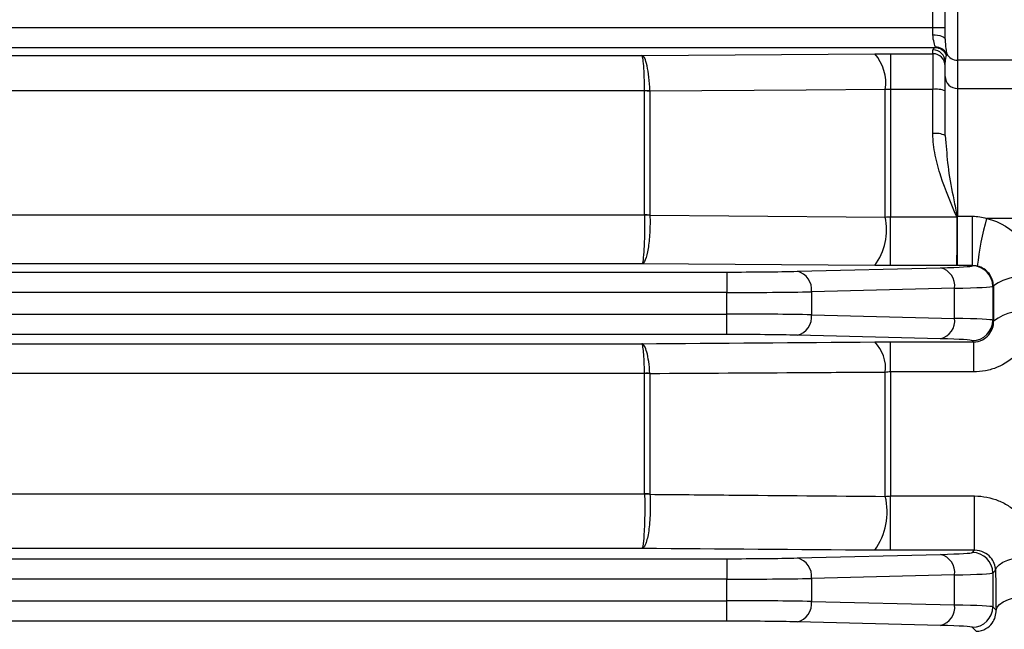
# Model space of a CAD drawing. Header units: millimetres. Extents: x -1311 to -483, y -267 to 512.
# Tile 11 of 58: x -1167 to -1143, y 75 to 90. Entities that reach past the tile are written whole.
import ezdxf

# ---------------------------------------------------------------- set-up
doc = ezdxf.new("R2010")
doc.units = ezdxf.units.MM

msp = doc.modelspace()

# ---------------------------------------------------------------- linework, layer by layer
at = {"color": 7, "linetype": 'Continuous', "lineweight": 25}
for p, q in [((-1144.75, 89.813), (-1144.75, 91.153)), ((-1144.45, 91.133), (-1144.45, 89.299)), ((-1145.05, 90.101), (-1145.05, 90.477)), ((-1254.45, 90.101), (-1145.05, 90.101)), ((-1145.05, 89.921), (-1145.05, 90.101)), ((-1145.05, 90.101), (-1144.75, 90.101)), ((-1144.988, 89.601), (-1254.511, 89.601)), ((-1145.05, 89.458), (-1145.05, 89.554)), ((-1247.34, 89.416), (-1152.159, 89.416)), ((-1152.159, 89.416), (-1146.472, 89.456)), ((-1146.084, 89.458), (-1145.05, 89.458)), ((-1146.084, 89.458), (-1146.084, 88.587)), ((-1145.05, 89.458), (-1145.05, 88.587)), ((-1144.75, 88.903), (-1144.75, 89.254)), ((-1138.75, 89.299), (-1144.45, 89.299)), ((-1144.45, 89.299), (-1144.45, 88.608)), ((-1144.75, 87.462), (-1144.75, 88.903)), ((-1152.094, 88.55), (-1247.406, 88.55)), ((-1152.094, 85.521), (-1152.094, 88.548)), ((-1151.964, 88.545), (-1151.964, 85.517)), ((-1146.213, 85.469), (-1146.213, 88.582)), ((-1145.05, 88.587), (-1146.084, 88.587)), ((-1146.084, 88.587), (-1146.084, 85.474)), ((-1145.05, 87.507), (-1145.05, 88.587)), ((-1144.45, 88.608), (-1138.75, 88.608)), ((-1144.45, 88.608), (-1144.45, 85.488)), ((-1144.75, 87.462), (-1144.733, 87.281)), ((-1247.406, 85.521), (-1152.094, 85.521)), ((-1146.084, 84.283), (-1146.084, 85.474)), ((-1146.084, 85.474), (-1144.466, 85.474)), ((-1144.45, 85.488), (-1144.08, 85.488)), ((-1144.45, 84.283), (-1144.45, 85.488)), ((-1144.08, 84.283), (-1144.08, 85.488)), ((-1138.75, 85.435), (-1143.738, 85.435)), ((-1152.159, 84.325), (-1247.34, 84.325)), ((-1146.472, 84.285), (-1152.159, 84.325)), ((-1148.362, 84.144), (-1144.864, 84.231)), ((-1144.477, 84.283), (-1146.084, 84.283)), ((-1144.08, 84.283), (-1144.45, 84.283)), ((-1144.086, 84.277), (-1144.08, 84.283)), ((-1249.417, 84.126), (-1150.083, 84.126)), ((-1150.083, 84.126), (-1150.083, 83.627)), ((-1144.52, 83.732), (-1148.018, 83.645)), ((-1144.52, 82.996), (-1144.52, 83.732)), ((-1143.572, 83.792), (-1143.586, 83.777)), ((-1143.586, 83.777), (-1143.586, 82.95)), ((-1150.083, 83.627), (-1249.417, 83.627)), ((-1150.083, 83.101), (-1150.083, 83.627)), ((-1148.018, 83.645), (-1148.018, 83.083)), ((-1249.417, 83.101), (-1150.083, 83.101)), ((-1150.083, 82.601), (-1150.083, 83.101)), ((-1148.018, 83.083), (-1144.52, 82.996)), ((-1143.586, 82.95), (-1143.567, 82.931)), ((-1150.083, 82.601), (-1249.417, 82.601)), ((-1144.864, 82.496), (-1148.362, 82.583)), ((-1247.34, 82.377), (-1152.159, 82.377)), ((-1146.084, 82.42), (-1144.056, 82.42)), ((-1146.084, 81.687), (-1146.084, 82.42)), ((-1144.056, 82.42), (-1144.086, 82.45)), ((-1144.056, 82.42), (-1144.056, 81.687)), ((-1152.094, 81.653), (-1247.406, 81.653)), ((-1152.094, 78.71), (-1152.094, 81.648)), ((-1151.964, 81.643), (-1151.964, 78.705)), ((-1146.213, 78.648), (-1146.213, 81.677)), ((-1146.084, 81.687), (-1146.084, 78.658)), ((-1144.056, 81.687), (-1146.084, 81.687)), ((-1247.406, 78.71), (-1152.094, 78.71)), ((-1146.084, 78.658), (-1144.031, 78.658)), ((-1146.084, 77.332), (-1146.084, 78.658)), ((-1144.031, 77.332), (-1144.031, 78.658)), ((-1152.159, 77.375), (-1247.34, 77.375)), ((-1148.362, 77.144), (-1144.864, 77.231)), ((-1144.031, 77.332), (-1146.084, 77.332)), ((-1144.086, 77.277), (-1144.031, 77.332)), ((-1249.417, 77.126), (-1150.083, 77.126)), ((-1150.083, 77.126), (-1150.083, 76.627)), ((-1143.517, 76.846), (-1143.586, 76.777)), ((-1143.586, 76.777), (-1143.586, 75.95)), ((-1150.083, 76.627), (-1249.417, 76.627)), ((-1150.083, 76.101), (-1150.083, 76.627)), ((-1144.52, 76.732), (-1148.018, 76.645)), ((-1148.018, 76.645), (-1148.018, 76.083)), ((-1144.52, 75.996), (-1144.52, 76.732)), ((-1249.417, 76.101), (-1150.083, 76.101)), ((-1150.083, 75.601), (-1150.083, 76.101)), ((-1148.018, 76.083), (-1144.52, 75.996)), ((-1143.586, 75.95), (-1143.507, 75.871)), ((-1150.083, 75.601), (-1249.417, 75.601)), ((-1144.864, 75.496), (-1148.362, 75.583)), ((-1143.99, 75.355), (-1144.086, 75.45))]:
    msp.add_line(p, q, dxfattribs=at)
at = {"color": 7, "linetype": 'Continuous', "lineweight": 25, "flags": 128}
for points in [[(-1145.05, 89.921), (-1144.991, 89.919), (-1144.935, 89.913), (-1144.883, 89.903), (-1144.838, 89.889), (-1144.8, 89.873), (-1144.773, 89.854), (-1144.756, 89.834), (-1144.75, 89.813)], [(-1146.213, 88.582), (-1148.144, 88.57), (-1151.964, 88.545)], [(-1151.964, 85.515), (-1150.034, 85.499), (-1146.213, 85.469)], [(-1143.517, 76.846), (-1143.494, 76.914), (-1143.434, 76.98), (-1143.341, 77.041), (-1143.216, 77.094), (-1143.066, 77.138), (-1142.895, 77.172), (-1142.71, 77.193), (-1142.518, 77.201)], [(-1143.507, 75.871), (-1143.484, 75.943), (-1143.424, 76.012), (-1143.331, 76.076), (-1143.206, 76.132), (-1143.056, 76.179), (-1142.885, 76.214), (-1142.7, 76.236), (-1142.508, 76.245)]]:
    msp.add_lwpolyline(points, dxfattribs=at)
at = {"color": 7, "linetype": 'Continuous', "lineweight": 25}
for centre, radius, start, end in [((-1145.05, 89.254), 0.3, 0.0098, 90.0098), ((-1144.989, 89.301), 0.3, 25.7055, 89.842), ((-1144.979, 89.322), 0.297, 28.1448, 91.2535), ((-1147.271, 88.744), 1.07, 351.2612, 41.7061), ((-1145.05, 89.158), 0.3, 0.0098, 90.0098), ((-1144.451, 89.6), 0.3, 207.2959, 270.187), ((-1144.452, 88.906), 0.298, 180.4419, 270.4352), ((-1152.016, 84.938), 3.613, 89.1746, 91.2252), ((-1152.093, 84.933), 3.615, 87.9619, 90.0137), ((-1144.976, 87.978), 0.614, 68.3722, 96.9001), ((-1144.976, 86.975), 0.537, 65.0201, 97.8477), ((-1152.093, 83.045), 2.476, 87.0231, 90.0195), ((-1152.038, 82.97), 2.546, 88.3435, 91.2559), ((-1147.647, 85.162), 1.466, 323.2456, 12.097), ((-1136.45, 83.404), 7.566, 164.4248, 173.4226), ((-1144.972, 83.789), 0.455, 352.7582, 76.3437), ((-1144.087, 83.777), 0.5, 0.046, 89.954), ((-1148.469, 83.702), 0.455, 352.7582, 76.3437), ((-1142.794, 82.638), 1.392, 80.8278, 123.9785), ((-1148.469, 83.025), 0.455, 283.6563, 7.2418), ((-1144.972, 82.939), 0.455, 283.6563, 7.2418), ((-1142.787, 81.866), 1.32, 80.4087, 126.2192), ((-1144.087, 82.951), 0.5, 270.046, 359.954), ((-1147.094, 81.786), 0.887, 352.9042, 45.528), ((-1152.023, 79.894), 1.76, 88.1067, 92.3066), ((-1152.093, 79.882), 1.766, 85.8232, 90.0263), ((-1152.093, 77.259), 1.451, 84.9144, 90.0308), ((-1152.034, 77.211), 1.49, 87.3045, 92.2808), ((-1147.755, 78.269), 1.588, 323.9085, 13.8173), ((-1144.972, 76.789), 0.455, 352.7582, 76.3437), ((-1144.087, 76.777), 0.5, 0.046, 89.954), ((-1148.469, 76.702), 0.455, 352.7582, 76.3437), ((-1148.469, 76.025), 0.455, 283.6563, 7.2418), ((-1144.972, 75.939), 0.455, 283.6563, 7.2418), ((-1144.087, 75.951), 0.5, 270.046, 359.954)]:
    msp.add_arc(centre, radius, start, end, dxfattribs=at)
for centre, major_axis, ratio, start_param, end_param in [((-1144.45, 89.554), (0.6, 0), 0.177099, 2.685553, 3.141593), ((-1144.45, 89.254), (0, 0.402), 0.746822, 1.114756, 1.570796), ((-1146.585, 84.279), (2.5, 0), 0.026186, 5.471607, 6.257005), ((-1150.083, 84.192), (2.5, 0), 0.026186, 4.712389, 5.471607), ((-1146.585, 83.779), (3, 0), 0.021822, 5.471607, 6.257005), ((-1142.257, 95.114), (0, 51.5), 0.026186, 1.792454, 1.809627), ((-1150.083, 83.692), (3, 0), 0.021822, 4.712389, 5.471607), ((-1150.083, 83.035), (3, 0), 0.021822, 0.811578, 1.570796), ((-1146.585, 82.948), (3, 0), 0.021822, 0.02618, 0.811578), ((-1150.083, 82.536), (2.5, 0), 0.026186, 0.811578, 1.570796), ((-1146.585, 82.449), (2.5, 0), 0.026186, 0.02618, 0.811578), ((-1146.585, 77.279), (2.5, 0), 0.026186, 5.471607, 6.257005), ((-1150.083, 77.192), (2.5, 0), 0.026186, 4.712389, 5.471607), ((-1146.585, 76.779), (3, 0), 0.021822, 5.471607, 6.257005), ((-1142.257, 95.114), (0, 51.5), 0.026186, 1.933397, 1.953728), ((-1150.083, 76.692), (3, 0), 0.021822, 4.712389, 5.471607), ((-1150.083, 76.035), (3, 0), 0.021822, 0.811578, 1.570796), ((-1146.585, 75.948), (3, 0), 0.021822, 0.02618, 0.811578), ((-1150.083, 75.536), (2.5, 0), 0.026186, 0.811578, 1.570796), ((-1146.585, 75.449), (2.5, 0), 0.026186, 0.02618, 0.811578)]:
    msp.add_ellipse(centre, major_axis=major_axis, ratio=ratio, start_param=start_param, end_param=end_param, dxfattribs=at)
for points, knots in [([(-1144.986, 89.619), (-1144.992, 89.639), (-1145.006, 89.678), (-1145.035, 89.781), (-1145.05, 89.846), (-1145.05, 89.921)], [0, 0, 0, 0, 0.5, 0.5, 1, 1, 1, 1]), ([(-1144.75, 89.813), (-1144.75, 89.723), (-1144.742, 89.648), (-1144.728, 89.53), (-1144.721, 89.487), (-1144.718, 89.462)], [0, 0, 0, 0, 0.5, 0.5, 1, 1, 1, 1]), ([(-1151.964, 88.551), (-1151.968, 88.669), (-1151.976, 88.781), (-1151.999, 88.99), (-1152.014, 89.083), (-1152.049, 89.24), (-1152.069, 89.302), (-1152.113, 89.389), (-1152.136, 89.413), (-1152.159, 89.416)], [0, 0, 0, 0, 0.25, 0.25, 0.5, 0.5, 0.75, 0.75, 1, 1, 1, 1]), ([(-1152.094, 88.55), (-1152.095, 88.668), (-1152.097, 88.78), (-1152.105, 88.989), (-1152.11, 89.082), (-1152.122, 89.24), (-1152.129, 89.302), (-1152.144, 89.389), (-1152.152, 89.413), (-1152.159, 89.416)], [0, 0, 0, 0, 0.25, 0.25, 0.5, 0.5, 0.75, 0.75, 1, 1, 1, 1]), ([(-1144.466, 85.474), (-1144.606, 85.8), (-1144.745, 86.127), (-1144.91, 86.634), (-1144.958, 86.805), (-1145.027, 87.152), (-1145.05, 87.327), (-1145.05, 87.507)], [0, 0, 0, 0, 0.5, 0.5, 0.75, 0.75, 1, 1, 1, 1]), ([(-1144.733, 87.281), (-1144.716, 87.063), (-1144.682, 86.606), (-1144.561, 86.006), (-1144.486, 85.623), (-1144.46, 85.488)], [0, 0, 0, 0, 0.371469, 0.778569, 1, 1, 1, 1]), ([(-1151.964, 85.515), (-1151.959, 85.371), (-1151.961, 85.224), (-1151.976, 84.943), (-1151.99, 84.81), (-1152.027, 84.586), (-1152.05, 84.493), (-1152.102, 84.364), (-1152.131, 84.329), (-1152.159, 84.325)], [0, 0, 0, 0, 0.25, 0.25, 0.5, 0.5, 0.75, 0.75, 1, 1, 1, 1]), ([(-1152.094, 85.515), (-1152.092, 85.372), (-1152.092, 85.224), (-1152.098, 84.944), (-1152.102, 84.811), (-1152.115, 84.586), (-1152.123, 84.493), (-1152.14, 84.364), (-1152.15, 84.329), (-1152.159, 84.325)], [0, 0, 0, 0, 0.25, 0.25, 0.5, 0.5, 0.75, 0.75, 1, 1, 1, 1]), ([(-1144.463, 85.47), (-1144.462, 85.327), (-1144.462, 85.18), (-1144.464, 84.9), (-1144.465, 84.768), (-1144.469, 84.544), (-1144.47, 84.451), (-1144.474, 84.322), (-1144.475, 84.287), (-1144.477, 84.283)], [0, 0, 0, 0, 0.25, 0.25, 0.5, 0.5, 0.75, 0.75, 1, 1, 1, 1]), ([(-1144.463, 85.47), (-1144.462, 85.474), (-1144.462, 85.477), (-1144.461, 85.48), (-1144.461, 85.483), (-1144.46, 85.485), (-1144.46, 85.488)], [0, 0, 0, 0, 0.00001030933, 0.00001030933, 0.00001030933, 0.0000176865, 0.0000176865, 0.0000176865, 0.0000176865]), ([(-1143.738, 85.435), (-1143.41, 85.36), (-1143.113, 85.178), (-1142.797, 84.791), (-1142.715, 84.648), (-1142.602, 84.337), (-1142.573, 84.177), (-1142.572, 84.011)], [0, 0, 0, 0, 0.5, 0.5, 0.75, 0.75, 1, 1, 1, 1]), ([(-1143.572, 83.792), (-1143.574, 83.896), (-1143.609, 84), (-1143.746, 84.175), (-1143.847, 84.243), (-1143.966, 84.27)], [0, 0, 0, 0, 0.5, 0.5, 1, 1, 1, 1]), ([(-1142.567, 83.167), (-1142.566, 82.973), (-1142.604, 82.781), (-1142.749, 82.427), (-1142.858, 82.262), (-1143.131, 81.988), (-1143.297, 81.876), (-1143.57, 81.764), (-1143.666, 81.735), (-1143.859, 81.696), (-1143.957, 81.687), (-1144.056, 81.687)], [0, 0, 0, 0, 0.25, 0.25, 0.5, 0.5, 0.75, 0.75, 0.875, 0.875, 1, 1, 1, 1]), ([(-1144.056, 82.42), (-1143.981, 82.42), (-1143.905, 82.439), (-1143.779, 82.501), (-1143.725, 82.545), (-1143.602, 82.692), (-1143.564, 82.811), (-1143.567, 82.931)], [0, 0, 0, 0, 0.25, 0.25, 0.5, 0.5, 1, 1, 1, 1]), ([(-1151.965, 81.653), (-1151.978, 81.858), (-1152.004, 82.039), (-1152.056, 82.233), (-1152.075, 82.284), (-1152.116, 82.355), (-1152.138, 82.375), (-1152.159, 82.377)], [0, 0, 0, 0, 0.5, 0.5, 0.75, 0.75, 1, 1, 1, 1]), ([(-1152.094, 81.653), (-1152.098, 81.858), (-1152.107, 82.038), (-1152.125, 82.233), (-1152.131, 82.284), (-1152.145, 82.355), (-1152.152, 82.375), (-1152.159, 82.377)], [0, 0, 0, 0, 0.5, 0.5, 0.75, 0.75, 1, 1, 1, 1]), ([(-1146.213, 81.677), (-1146.855, 81.673), (-1147.497, 81.669), (-1148.139, 81.665), (-1149.414, 81.658), (-1150.689, 81.65), (-1151.964, 81.643)], [0, 0, 0, 0, 0.002, 0.002, 0.002, 0.005972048, 0.005972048, 0.005972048, 0.005972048]), ([(-1152.093, 78.7), (-1152.092, 78.625), (-1152.091, 78.549), (-1152.09, 78.394), (-1152.09, 78.314), (-1152.093, 78.083), (-1152.097, 77.933), (-1152.11, 77.676), (-1152.119, 77.569), (-1152.133, 77.458), (-1152.138, 77.429), (-1152.149, 77.389), (-1152.154, 77.377), (-1152.159, 77.375)], [0, 0, 0, 0, 0.125, 0.125, 0.25, 0.25, 0.5, 0.5, 0.75, 0.75, 0.875, 0.875, 1, 1, 1, 1]), ([(-1151.964, 78.699), (-1151.959, 78.625), (-1151.956, 78.549), (-1151.954, 78.393), (-1151.955, 78.314), (-1151.963, 78.082), (-1151.975, 77.933), (-1152.013, 77.676), (-1152.038, 77.569), (-1152.081, 77.458), (-1152.096, 77.429), (-1152.127, 77.389), (-1152.144, 77.377), (-1152.159, 77.375)], [0, 0, 0, 0, 0.125, 0.125, 0.25, 0.25, 0.5, 0.5, 0.75, 0.75, 0.875, 0.875, 1, 1, 1, 1]), ([(-1151.964, 78.699), (-1151.322, 78.694), (-1150.681, 78.688), (-1150.039, 78.682), (-1148.764, 78.671), (-1147.489, 78.659), (-1146.213, 78.648)], [0.000000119, 0.000000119, 0.000000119, 0.000000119, 0.002, 0.002, 0.002, 0.00597346, 0.00597346, 0.00597346, 0.00597346]), ([(-1144.031, 78.658), (-1143.829, 78.658), (-1143.629, 78.617), (-1143.355, 78.505), (-1143.266, 78.458), (-1143.102, 78.35), (-1143.026, 78.289), (-1142.888, 78.153), (-1142.825, 78.078), (-1142.717, 77.92), (-1142.671, 77.837), (-1142.559, 77.575), (-1142.52, 77.39), (-1142.518, 77.201)], [0, 0, 0, 0, 0.25, 0.25, 0.375, 0.375, 0.5, 0.5, 0.625, 0.625, 0.75, 0.75, 1, 1, 1, 1]), ([(-1143.517, 76.846), (-1143.521, 76.955), (-1143.559, 77.065), (-1143.686, 77.206), (-1143.739, 77.249), (-1143.871, 77.312), (-1143.949, 77.332), (-1144.031, 77.332)], [0, 0, 0, 0, 0.5, 0.5, 0.75, 0.75, 1, 1, 1, 1]), ([(-1142.508, 76.245), (-1142.506, 76.055), (-1142.54, 75.868), (-1142.644, 75.604), (-1142.687, 75.519), (-1142.79, 75.358), (-1142.85, 75.282), (-1143.051, 75.073), (-1143.217, 74.957), (-1143.492, 74.839), (-1143.59, 74.809), (-1143.787, 74.768), (-1143.888, 74.758), (-1143.99, 74.758)], [0, 0, 0, 0, 0.25, 0.25, 0.375, 0.375, 0.5, 0.5, 0.75, 0.75, 0.875, 0.875, 1, 1, 1, 1]), ([(-1143.99, 75.355), (-1143.902, 75.354), (-1143.817, 75.381), (-1143.689, 75.455), (-1143.641, 75.502), (-1143.532, 75.651), (-1143.504, 75.761), (-1143.507, 75.871)], [0, 0, 0, 0, 0.25, 0.25, 0.5, 0.5, 1, 1, 1, 1])]:
    msp.add_open_spline(points, degree=3, knots=knots, dxfattribs=at)
for points in [[(-1144.988, 89.601), (-1144.984, 89.602), (-1144.983, 89.608), (-1144.986, 89.619)], [(-1146.472, 89.456), (-1146.345, 89.457), (-1146.216, 89.458), (-1146.084, 89.458)], [(-1144.718, 89.462), (-1144.716, 89.448), (-1144.717, 89.438), (-1144.719, 89.431)], [(-1152.094, 88.548), (-1152.094, 88.549), (-1152.094, 88.55), (-1152.094, 88.55)], [(-1151.964, 88.551), (-1151.964, 88.549), (-1151.964, 88.547), (-1151.964, 88.545)], [(-1146.084, 88.587), (-1146.128, 88.587), (-1146.171, 88.585), (-1146.213, 88.582)], [(-1152.094, 85.515), (-1152.094, 85.517), (-1152.094, 85.519), (-1152.094, 85.521)], [(-1151.964, 85.517), (-1151.964, 85.517), (-1151.964, 85.516), (-1151.964, 85.515)], [(-1146.213, 85.469), (-1146.171, 85.472), (-1146.128, 85.474), (-1146.084, 85.474)], [(-1144.466, 85.474), (-1144.465, 85.473), (-1144.464, 85.472), (-1144.463, 85.47)], [(-1144.46, 85.488), (-1144.457, 85.488), (-1144.453, 85.488), (-1144.45, 85.488)], [(-1144.08, 85.488), (-1143.963, 85.488), (-1143.849, 85.47), (-1143.738, 85.435)], [(-1146.084, 84.283), (-1146.216, 84.283), (-1146.345, 84.284), (-1146.472, 84.285)], [(-1144.45, 84.283), (-1144.459, 84.283), (-1144.468, 84.283), (-1144.477, 84.283)], [(-1143.966, 84.27), (-1144.003, 84.279), (-1144.041, 84.283), (-1144.08, 84.283)], [(-1152.159, 82.377), (-1150.264, 82.391), (-1148.368, 82.405), (-1146.472, 82.419)], [(-1146.472, 82.419), (-1146.345, 82.42), (-1146.216, 82.42), (-1146.084, 82.42)], [(-1152.094, 81.648), (-1152.094, 81.649), (-1152.094, 81.651), (-1152.094, 81.653)], [(-1151.964, 81.643), (-1151.964, 81.646), (-1151.964, 81.65), (-1151.965, 81.653)], [(-1146.084, 81.687), (-1146.128, 81.687), (-1146.172, 81.683), (-1146.213, 81.677)], [(-1152.093, 78.7), (-1152.094, 78.703), (-1152.094, 78.707), (-1152.094, 78.71)], [(-1151.964, 78.705), (-1151.964, 78.703), (-1151.964, 78.701), (-1151.964, 78.699)], [(-1146.213, 78.648), (-1146.172, 78.654), (-1146.128, 78.658), (-1146.084, 78.658)], [(-1146.472, 77.333), (-1148.368, 77.347), (-1150.264, 77.361), (-1152.159, 77.375)], [(-1146.084, 77.332), (-1146.216, 77.332), (-1146.345, 77.333), (-1146.472, 77.333)]]:
    msp.add_open_spline(points, degree=3, dxfattribs=at)

doc.saveas('drawing.dxf')
